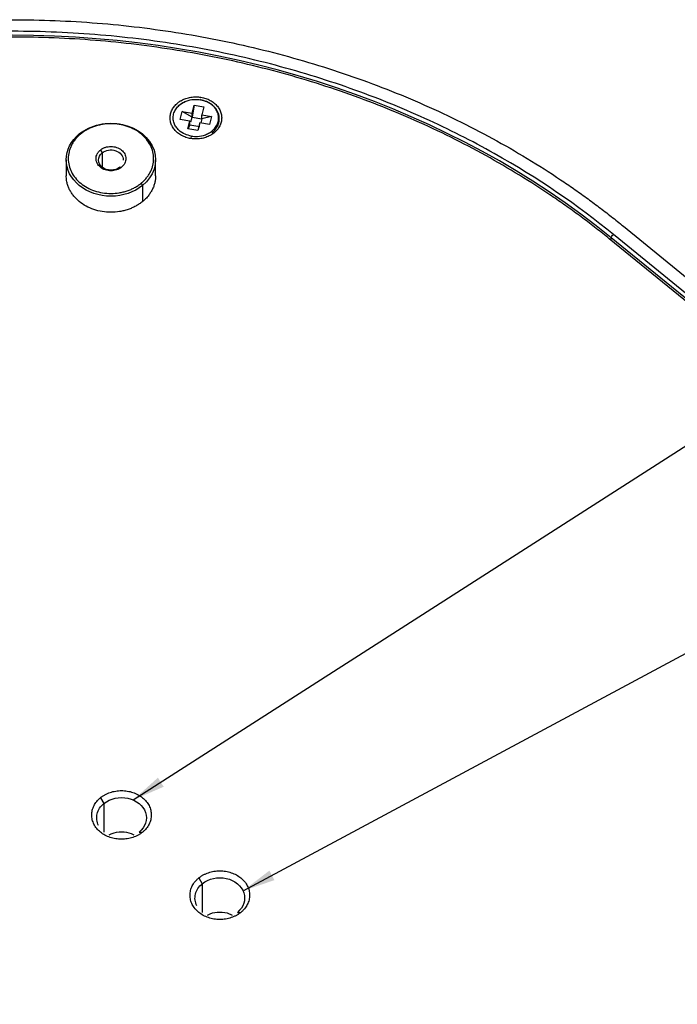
# Model space of a CAD drawing. Header units: millimetres. Extents: x 119 to 1138, y 29 to 774.
# Tile 38 of 53: x 756 to 823, y 150 to 249. Entities that reach past the tile are written whole.
import ezdxf

# ---------------------------------------------------------------- set-up
doc = ezdxf.new("R2010")
doc.units = ezdxf.units.MM
doc.dimstyles.new('SLDDIMSTYLE2', dxfattribs={"dimtxt": 0.18, "dimasz": 3.302, "dimexe": 0, "dimexo": 0.0625, "dimgap": 0, "dimtad": 0, "dimtih": 1, "dimtoh": 1, "dimdec": 0, "dimrnd": 1e-09, "dimzin": 0, "dimdsep": 46, "dimtxsty": 'Standard', "dimsah": 1, "dimcen": 0.09, "dimadec": 0, "dimazin": 0, "dimtfac": 3.302, "dimtdec": 0, "dimtofl": 0, "dimtmove": 0, "dimatfit": 3, "dimfxl": 1, "dimfrac": 2, "dimtolj": 1, "dimtzin": 0, "dimarcsym": 0})

msp = doc.modelspace()

# ---------------------------------------------------------------- linework, layer by layer
at = {"color": 7, "linetype": 'Continuous', "lineweight": 25}
for p, q in [((773.748, 239.792), (773.953, 240.592)), ((773.953, 240.592), (773.748, 239.388)), ((773.953, 240.592), (774.932, 240.424)), ((774.932, 240.424), (774.726, 239.625)), ((772.564, 239.161), (772.769, 239.96)), ((773.542, 238.993), (772.564, 239.161)), ((772.769, 239.96), (773.748, 239.792)), ((773.748, 239.388), (772.769, 239.96)), ((773.629, 238.927), (773.748, 239.388)), ((773.748, 239.388), (773.748, 239.792)), ((773.748, 239.388), (774.726, 239.221)), ((774.726, 239.221), (774.621, 238.809)), ((774.726, 239.625), (775.705, 239.457)), ((774.726, 239.221), (774.726, 239.625)), ((775.705, 239.457), (774.726, 239.221)), ((775.705, 239.457), (775.5, 238.658)), ((773.337, 238.194), (773.542, 238.993)), ((773.542, 238.589), (773.337, 238.194)), ((774.316, 238.027), (773.337, 238.194)), ((773.542, 238.589), (773.542, 238.993)), ((774.521, 238.422), (773.542, 238.589)), ((774.521, 238.826), (774.316, 238.027)), ((775.5, 238.658), (774.521, 238.826)), ((762.396, 237.692), (762.538, 237.692)), ((764.518, 236.075), (764.695, 235.787)), ((761.078, 235.094), (761.078, 233.478)), ((770.078, 233.478), (770.078, 235.094)), ((766.462, 234.343), (766.639, 234.343)), ((768.619, 232.727), (768.76, 232.496)), ((768.76, 232.496), (768.76, 230.879)), ((817.197, 228.397), (873.766, 182.206)), ((872.542, 181.049), (815.974, 227.239)), ((872.753, 181.379), (816.185, 227.57)), ((871.638, 181.508), (815.776, 227.121)), ((764.524, 170.826), (764.878, 170.249)), ((768.414, 167.362), (768.767, 167.362)), ((774.424, 162.743), (774.778, 162.165)), ((778.313, 159.279), (778.667, 159.278))]:
    msp.add_line(p, q, dxfattribs=at)
at = {"color": 8, "linetype": 'Continuous', "lineweight": 25}
for p, q in [((775.753, 237.826), (775.973, 237.808)), ((764.695, 235.787), (764.695, 234.343)), ((815.948, 226.98), (815.974, 227.239)), ((764.878, 170.249), (764.878, 167.362)), ((774.778, 162.165), (774.778, 159.279))]:
    msp.add_line(p, q, dxfattribs=at)
at = {"color": 7, "linetype": 'Continuous', "lineweight": 25}
for points, knots in [([(694.161, 127.932), (693.937, 128.115), (693.491, 128.482), (692.832, 129.039), (692.179, 129.602), (691.534, 130.17), (690.897, 130.744), (690.268, 131.324), (689.646, 131.909), (689.032, 132.5), (687.719, 133.792), (685.772, 135.829), (683.312, 138.681), (681.026, 141.628), (678.921, 144.663), (677, 147.779), (674.693, 152.03), (672.291, 157.51), (670.213, 164.283), (668.959, 171.19), (668.539, 178.164), (668.959, 185.139), (670.213, 192.046), (672.291, 198.819), (675.172, 205.394), (678.828, 211.706), (683.225, 217.695), (688.319, 223.303), (694.062, 228.477), (700.398, 233.167), (707.267, 237.326), (714.601, 240.916), (722.332, 243.901), (730.384, 246.254), (738.679, 247.95), (747.138, 248.975), (755.679, 249.318), (764.22, 248.975), (772.679, 247.95), (780.974, 246.254), (787.685, 244.293), (792.891, 242.409), (796.707, 240.84), (800.424, 239.121), (804.033, 237.255), (807.526, 235.246), (810.22, 233.529), (812.185, 232.186), (813.473, 231.27), (814.738, 230.333), (815.982, 229.377), (816.792, 228.724), (817.197, 228.397)], [0, 0, 0, 0, 0.003475, 0.006949, 0.010422, 0.013894, 0.017366, 0.020838, 0.024311, 0.027785, 0.03126, 0.046888, 0.062517, 0.078145, 0.093774, 0.109402, 0.125031, 0.156278, 0.187525, 0.218773, 0.25002, 0.281268, 0.312515, 0.343763, 0.37501, 0.406258, 0.437505, 0.468753, 0.5, 0.531248, 0.562495, 0.593743, 0.62499, 0.656238, 0.687485, 0.718732, 0.74998, 0.781227, 0.812475, 0.843722, 0.87497, 0.890598, 0.906227, 0.921855, 0.937484, 0.953112, 0.96874, 0.974995, 0.981245, 0.987495, 0.993746, 1, 1, 1, 1]), ([(816.185, 227.57), (812.62, 230.481), (808.604, 233.243), (801.945, 236.981), (799.621, 238.16), (794.78, 240.354), (792.264, 241.369), (787.066, 243.206), (784.383, 244.028), (778.887, 245.457), (776.073, 246.063), (770.352, 247.041), (767.446, 247.412), (761.586, 247.909), (758.633, 248.034), (752.725, 248.034), (749.772, 247.909), (743.912, 247.412), (741.005, 247.041), (735.285, 246.063), (732.471, 245.457), (726.974, 244.028), (724.292, 243.206), (719.094, 241.369), (716.578, 240.354), (711.737, 238.16), (709.412, 236.981), (702.754, 233.243), (698.738, 230.481), (695.173, 227.57)], [0, 0, 0, 0, 0.125, 0.125, 0.1875, 0.1875, 0.25, 0.25, 0.3125, 0.3125, 0.375, 0.375, 0.4375, 0.4375, 0.5, 0.5, 0.5625, 0.5625, 0.625, 0.625, 0.6875, 0.6875, 0.75, 0.75, 0.8125, 0.8125, 0.875, 0.875, 1, 1, 1, 1]), ([(815.776, 227.121), (815.557, 227.299), (815.118, 227.655), (814.452, 228.181), (813.779, 228.701), (813.099, 229.216), (812.412, 229.724), (811.718, 230.226), (811.018, 230.722), (810.311, 231.212), (808.765, 232.259), (806.328, 233.813), (802.916, 235.774), (799.39, 237.598), (795.759, 239.277), (792.032, 240.809), (786.946, 242.65), (780.39, 244.566), (772.286, 246.223), (764.023, 247.224), (755.679, 247.559), (747.335, 247.224), (739.071, 246.223), (730.968, 244.566), (723.102, 242.268), (715.55, 239.351), (708.385, 235.844), (701.675, 231.781), (695.485, 227.2), (689.875, 222.145), (684.898, 216.666), (680.604, 210.816), (677.032, 204.649), (674.217, 198.226), (672.188, 191.61), (670.962, 184.862), (670.552, 178.049), (670.962, 171.236), (672.188, 164.488), (674.217, 157.871), (676.563, 152.518), (678.817, 148.365), (680.694, 145.322), (682.751, 142.357), (684.984, 139.478), (687.386, 136.692), (689.441, 134.543), (691.048, 132.975), (692.144, 131.948), (693.265, 130.939), (694.408, 129.946), (695.19, 129.3), (695.582, 128.977)], [0, 0, 0, 0, 0.003475, 0.006949, 0.010422, 0.013894, 0.017366, 0.020838, 0.024311, 0.027785, 0.03126, 0.046888, 0.062517, 0.078145, 0.093774, 0.109402, 0.125031, 0.156278, 0.187525, 0.218773, 0.25002, 0.281268, 0.312515, 0.343763, 0.37501, 0.406258, 0.437505, 0.468753, 0.5, 0.531248, 0.562495, 0.593743, 0.62499, 0.656238, 0.687485, 0.718732, 0.74998, 0.781227, 0.812475, 0.843722, 0.87497, 0.890598, 0.906227, 0.921855, 0.937484, 0.953112, 0.96874, 0.974995, 0.981245, 0.987495, 0.993746, 1, 1, 1, 1]), ([(815.974, 227.239), (799.983, 240.296), (778.293, 247.632), (733.065, 247.632), (711.375, 240.296), (695.384, 227.239)], [0, 0, 0, 0, 0.5, 0.5, 1, 1, 1, 1]), ([(773.665, 237.482), (773.457, 237.532), (772.986, 237.647), (772.469, 237.994), (772.117, 238.398), (771.916, 238.791), (771.827, 239.234), (771.873, 239.696), (772.058, 240.134), (772.358, 240.511), (772.735, 240.805), (773.257, 241.06), (773.901, 241.208), (774.388, 241.158), (774.604, 241.136)], [0, 0, 0, 0, 0.090318, 0.204563, 0.27142, 0.343936, 0.420786, 0.5, 0.579214, 0.656064, 0.72858, 0.795437, 0.909682, 1, 1, 1, 1]), ([(772.296, 240.81), (772.326, 240.835), (772.387, 240.883), (772.484, 240.951), (772.585, 241.015), (772.724, 241.095), (772.907, 241.184), (773.215, 241.303), (773.624, 241.405), (774.134, 241.446), (774.645, 241.405), (775.136, 241.283), (775.588, 241.086), (775.985, 240.82), (776.31, 240.496), (776.552, 240.127), (776.701, 239.726), (776.751, 239.309), (776.701, 238.892), (776.577, 238.558), (776.431, 238.307), (776.299, 238.128), (776.148, 237.959), (776.031, 237.858), (775.973, 237.808)], [0, 0, 0, 0, 0.015663, 0.031287, 0.046912, 0.062574, 0.093852, 0.12513, 0.18761, 0.25009, 0.31257, 0.37505, 0.43753, 0.500009, 0.562489, 0.624969, 0.687449, 0.749929, 0.812409, 0.874889, 0.906167, 0.937444, 0.968722, 1, 1, 1, 1]), ([(774.619, 241.103), (774.397, 241.126), (773.892, 241.177), (773.229, 241.022), (772.7, 240.772), (772.474, 240.579), (772.363, 240.484)], [0, 0, 0, 0, 0.268553, 0.608249, 0.807041, 1, 1, 1, 1]), ([(773.665, 237.482), (773.88, 237.46), (774.368, 237.41), (775.012, 237.558), (775.533, 237.813), (775.911, 238.107), (776.211, 238.484), (776.395, 238.922), (776.442, 239.384), (776.353, 239.827), (776.151, 240.22), (775.799, 240.624), (775.282, 240.971), (774.811, 241.086), (774.604, 241.136)], [0, 0, 0, 0, 0.0903184, 0.2045632, 0.2714199, 0.3439362, 0.4207855, 0.5, 0.5792145, 0.6560638, 0.7285801, 0.7954368, 0.9096816, 1, 1, 1, 1]), ([(774.619, 241.103), (774.62, 241.111), (774.622, 241.127), (774.624, 241.149), (774.624, 241.167), (774.623, 241.177), (774.619, 241.178), (774.614, 241.17), (774.609, 241.156), (774.605, 241.142), (774.604, 241.136)], [0, 0, 0, 0, 0.107258, 0.228389, 0.360926, 0.5, 0.639074, 0.771611, 0.892742, 1, 1, 1, 1]), ([(775.753, 237.826), (775.82, 237.874), (776.029, 238.026), (776.278, 238.364), (776.472, 238.814), (776.519, 239.292), (776.427, 239.75), (776.219, 240.156), (775.855, 240.574), (775.321, 240.932), (774.834, 241.051), (774.619, 241.103)], [0, 0, 0, 0, 0.052153, 0.163181, 0.277626, 0.392071, 0.503099, 0.607867, 0.704458, 0.869513, 1, 1, 1, 1]), ([(775.973, 237.808), (775.942, 237.784), (775.881, 237.735), (775.784, 237.667), (775.684, 237.603), (775.545, 237.523), (775.362, 237.434), (775.054, 237.315), (774.645, 237.213), (774.134, 237.172), (773.624, 237.213), (773.133, 237.335), (772.681, 237.532), (772.284, 237.798), (771.959, 238.122), (771.717, 238.491), (771.568, 238.892), (771.518, 239.309), (771.568, 239.726), (771.692, 240.06), (771.838, 240.312), (771.969, 240.49), (772.12, 240.659), (772.237, 240.76), (772.296, 240.81)], [0, 0, 0, 0, 0.015663, 0.031287, 0.046912, 0.062574, 0.093852, 0.12513, 0.18761, 0.25009, 0.31257, 0.37505, 0.43753, 0.500009, 0.562489, 0.624969, 0.687449, 0.749929, 0.812409, 0.874889, 0.906167, 0.937444, 0.968722, 1, 1, 1, 1]), ([(762.396, 237.692), (763.533, 238.62), (765.19, 238.983), (768.296, 238.303), (769.509, 237.313), (770.341, 234.777), (769.897, 233.424), (768.76, 232.496)], [0, 0, 0, 0, 0.333333, 0.333333, 0.666667, 0.666667, 1, 1, 1, 1]), ([(768.619, 232.727), (768.668, 232.768), (768.766, 232.85), (768.904, 232.981), (769.034, 233.117), (769.196, 233.305), (769.377, 233.552), (769.557, 233.864), (769.7, 234.189), (769.837, 234.635), (769.906, 235.209), (769.823, 235.899), (769.577, 236.562), (769.177, 237.173), (768.639, 237.708), (767.983, 238.148), (767.235, 238.474), (766.423, 238.675), (765.578, 238.743), (764.874, 238.686), (764.328, 238.575), (763.93, 238.458), (763.548, 238.311), (763.186, 238.133), (762.845, 237.929), (762.64, 237.771), (762.538, 237.692)], [0, 0, 0, 0, 0.01566, 0.031283, 0.046905, 0.062565, 0.093838, 0.125111, 0.156384, 0.187657, 0.250128, 0.312598, 0.375069, 0.437539, 0.500009, 0.56248, 0.62495, 0.687421, 0.749891, 0.812362, 0.843635, 0.874908, 0.906181, 0.937454, 0.968727, 1, 1, 1, 1]), ([(768.76, 232.496), (767.916, 231.807), (766.772, 231.419), (764.385, 231.419), (763.24, 231.807), (761.553, 233.185), (761.078, 234.119), (761.078, 236.068), (761.553, 237.003), (762.396, 237.692)], [0, 0, 0, 0, 0.25, 0.25, 0.5, 0.5, 0.75, 0.75, 1, 1, 1, 1]), ([(762.538, 237.692), (762.489, 237.651), (762.391, 237.568), (762.253, 237.438), (762.123, 237.302), (761.961, 237.114), (761.78, 236.867), (761.599, 236.555), (761.457, 236.23), (761.32, 235.784), (761.251, 235.209), (761.334, 234.52), (761.58, 233.857), (761.98, 233.246), (762.518, 232.711), (763.174, 232.271), (763.922, 231.945), (764.734, 231.744), (765.578, 231.676), (766.282, 231.732), (766.829, 231.844), (767.227, 231.96), (767.609, 232.108), (767.971, 232.286), (768.312, 232.49), (768.517, 232.648), (768.619, 232.727)], [0, 0, 0, 0, 0.01566, 0.031283, 0.046905, 0.062565, 0.093838, 0.125111, 0.156384, 0.187657, 0.250128, 0.312598, 0.375069, 0.437539, 0.500009, 0.56248, 0.62495, 0.687421, 0.749891, 0.812362, 0.843635, 0.874908, 0.906181, 0.937454, 0.968727, 1, 1, 1, 1]), ([(773.665, 237.482), (773.663, 237.475), (773.66, 237.461), (773.655, 237.434), (773.65, 237.404), (773.646, 237.375), (773.644, 237.351), (773.645, 237.334), (773.646, 237.326), (773.648, 237.326), (773.649, 237.326)], [0, 0, 0, 0, 0.107258, 0.228389, 0.360926, 0.5, 0.639074, 0.771611, 0.892742, 1, 1, 1, 1]), ([(766.639, 234.343), (766.615, 234.325), (766.568, 234.288), (766.492, 234.237), (766.399, 234.182), (766.287, 234.127), (766.109, 234.059), (765.873, 234), (765.578, 233.977), (765.284, 234), (765.001, 234.07), (764.74, 234.184), (764.511, 234.338), (764.323, 234.525), (764.184, 234.738), (764.098, 234.969), (764.069, 235.209), (764.098, 235.45), (764.169, 235.643), (764.253, 235.788), (764.329, 235.891), (764.417, 235.988), (764.484, 236.046), (764.518, 236.075)], [0, 0, 0, 0, 0.020872, 0.041698, 0.06257, 0.093848, 0.125126, 0.187606, 0.250086, 0.312566, 0.375047, 0.437527, 0.500007, 0.562487, 0.624967, 0.687448, 0.749928, 0.812408, 0.874888, 0.906166, 0.937444, 0.968722, 1, 1, 1, 1]), ([(764.518, 236.075), (764.541, 236.094), (764.588, 236.131), (764.665, 236.182), (764.758, 236.236), (764.87, 236.291), (765.048, 236.36), (765.284, 236.418), (765.578, 236.442), (765.873, 236.418), (766.156, 236.348), (766.417, 236.234), (766.646, 236.081), (766.834, 235.894), (766.973, 235.681), (767.059, 235.45), (767.088, 235.209), (767.059, 234.969), (766.987, 234.776), (766.903, 234.631), (766.827, 234.528), (766.74, 234.431), (766.673, 234.372), (766.639, 234.343)], [0, 0, 0, 0, 0.020872, 0.041698, 0.06257, 0.093848, 0.125126, 0.187606, 0.250086, 0.312566, 0.375047, 0.437527, 0.500007, 0.562487, 0.624967, 0.687448, 0.749928, 0.812408, 0.874888, 0.906166, 0.937444, 0.968722, 1, 1, 1, 1]), ([(764.695, 235.787), (764.869, 235.93), (765.092, 236.027), (765.577, 236.105), (765.828, 236.085), (766.285, 235.931), (766.48, 235.8), (766.755, 235.464), (766.828, 235.267), (766.828, 235.065)], [0, 0, 0, 0, 0.25, 0.25, 0.5, 0.5, 0.75, 0.75, 1, 1, 1, 1]), ([(766.462, 234.343), (766.228, 234.152), (765.91, 234.044), (765.247, 234.044), (764.929, 234.152), (764.46, 234.535), (764.328, 234.794), (764.328, 235.336), (764.46, 235.595), (764.695, 235.787)], [0, 0, 0, 0, 0.25, 0.25, 0.5, 0.5, 0.75, 0.75, 1, 1, 1, 1]), ([(768.76, 230.879), (768.708, 230.837), (768.602, 230.753), (768.434, 230.636), (768.26, 230.525), (768.019, 230.387), (767.703, 230.232), (767.303, 230.077), (766.887, 229.956), (766.315, 229.839), (765.578, 229.779), (764.695, 229.85), (763.845, 230.061), (763.062, 230.403), (762.376, 230.862), (761.906, 231.33), (761.603, 231.743), (761.414, 232.069), (761.265, 232.409), (761.17, 232.721), (761.114, 232.998), (761.084, 233.237), (761.08, 233.397), (761.078, 233.478)], [0, 0, 0, 0, 0.020877, 0.041703, 0.062529, 0.083405, 0.125095, 0.166785, 0.208476, 0.250166, 0.333445, 0.416724, 0.500003, 0.583282, 0.666562, 0.749841, 0.791531, 0.833221, 0.874911, 0.916601, 0.944421, 0.97218, 1, 1, 1, 1]), ([(770.078, 233.478), (770.077, 233.417), (770.075, 233.297), (770.058, 233.117), (770.032, 232.938), (769.981, 232.701), (769.892, 232.409), (769.742, 232.069), (769.553, 231.743), (769.351, 231.467), (769.151, 231.239), (768.965, 231.053), (768.829, 230.937), (768.76, 230.879)], [0, 0, 0, 0, 0.0625862, 0.1250213, 0.1874564, 0.2500426, 0.3750262, 0.5000098, 0.6249934, 0.7499769, 0.8333777, 0.9165993, 1, 1, 1, 1]), ([(815.974, 227.239), (815.978, 227.282), (816.001, 227.344), (816.082, 227.471), (816.137, 227.531), (816.185, 227.57)], [0, 0, 0, 0, 0.5, 0.5, 1, 1, 1, 1]), ([(768.767, 167.362), (768.732, 167.334), (768.661, 167.278), (768.55, 167.2), (768.434, 167.126), (768.273, 167.033), (768.062, 166.93), (767.707, 166.793), (767.235, 166.676), (766.646, 166.629), (766.057, 166.676), (765.49, 166.816), (764.968, 167.044), (764.511, 167.351), (764.135, 167.724), (763.856, 168.15), (763.684, 168.613), (763.626, 169.094), (763.684, 169.575), (763.828, 169.961), (763.996, 170.251), (764.148, 170.457), (764.322, 170.651), (764.457, 170.768), (764.524, 170.826)], [0, 0, 0, 0, 0.015663, 0.031287, 0.046912, 0.062574, 0.093852, 0.12513, 0.18761, 0.25009, 0.31257, 0.37505, 0.43753, 0.500009, 0.562489, 0.624969, 0.687449, 0.749929, 0.812409, 0.874889, 0.906167, 0.937444, 0.968722, 1, 1, 1, 1]), ([(764.524, 170.826), (764.56, 170.854), (764.63, 170.91), (764.742, 170.988), (764.858, 171.062), (765.019, 171.155), (765.229, 171.258), (765.584, 171.395), (766.057, 171.512), (766.646, 171.559), (767.235, 171.512), (767.801, 171.372), (768.323, 171.144), (768.781, 170.837), (769.156, 170.464), (769.435, 170.037), (769.607, 169.575), (769.665, 169.094), (769.607, 168.613), (769.464, 168.227), (769.296, 167.937), (769.144, 167.731), (768.97, 167.537), (768.835, 167.42), (768.767, 167.362)], [0, 0, 0, 0, 0.015663, 0.031287, 0.046912, 0.062574, 0.093852, 0.12513, 0.18761, 0.25009, 0.31257, 0.37505, 0.43753, 0.500009, 0.562489, 0.624969, 0.687449, 0.749929, 0.812409, 0.874889, 0.906167, 0.937444, 0.968722, 1, 1, 1, 1]), ([(764.878, 170.249), (765.51, 170.764), (766.43, 170.966), (768.155, 170.588), (768.829, 170.038), (769.292, 168.629), (769.045, 167.877), (768.414, 167.362)], [0, 0, 0, 0, 0.3333333, 0.3333333, 0.6666667, 0.6666667, 1, 1, 1, 1]), ([(764.336, 168.024), (764.147, 168.397), (764.097, 168.808), (764.29, 169.6), (764.528, 169.963), (764.878, 170.249)], [0, 0, 0, 0, 0.5, 0.5, 1, 1, 1, 1]), ([(765.407, 167.073), (765.499, 167.129), (765.855, 167.342), (766.646, 167.413), (767.437, 167.342), (767.793, 167.129), (767.885, 167.073)], [0, 0, 0, 0, 0.129147, 0.5, 0.870853, 1, 1, 1, 1]), ([(778.667, 159.278), (778.631, 159.25), (778.561, 159.195), (778.449, 159.116), (778.333, 159.042), (778.173, 158.95), (777.962, 158.847), (777.607, 158.71), (777.134, 158.593), (776.545, 158.545), (775.956, 158.593), (775.39, 158.733), (774.868, 158.961), (774.41, 159.267), (774.035, 159.641), (773.756, 160.067), (773.584, 160.53), (773.526, 161.011), (773.584, 161.492), (773.727, 161.877), (773.895, 162.167), (774.047, 162.374), (774.222, 162.568), (774.357, 162.684), (774.424, 162.743)], [0, 0, 0, 0, 0.015663, 0.031287, 0.046912, 0.062574, 0.093852, 0.12513, 0.18761, 0.25009, 0.31257, 0.37505, 0.43753, 0.500009, 0.562489, 0.624969, 0.687449, 0.749929, 0.812409, 0.874889, 0.906167, 0.937444, 0.968722, 1, 1, 1, 1]), ([(774.424, 162.743), (774.459, 162.771), (774.53, 162.827), (774.641, 162.905), (774.757, 162.979), (774.918, 163.071), (775.129, 163.175), (775.484, 163.312), (775.956, 163.429), (776.545, 163.476), (777.134, 163.429), (777.701, 163.288), (778.223, 163.061), (778.68, 162.754), (779.056, 162.38), (779.335, 161.954), (779.507, 161.492), (779.565, 161.011), (779.507, 160.53), (779.363, 160.144), (779.195, 159.854), (779.043, 159.648), (778.869, 159.453), (778.734, 159.337), (778.667, 159.278)], [0, 0, 0, 0, 0.0156625, 0.0312872, 0.0469119, 0.0625745, 0.0938523, 0.1251301, 0.18761, 0.2500899, 0.3125698, 0.3750497, 0.4375295, 0.5000094, 0.5624893, 0.6249692, 0.6874491, 0.749929, 0.8124089, 0.8748888, 0.9061666, 0.9374444, 0.9687222, 1, 1, 1, 1]), ([(774.778, 162.165), (775.409, 162.681), (776.33, 162.882), (778.055, 162.505), (778.729, 161.955), (779.191, 160.546), (778.945, 159.794), (778.313, 159.279)], [0, 0, 0, 0, 0.3333333, 0.3333333, 0.6666667, 0.6666667, 1, 1, 1, 1]), ([(774.236, 159.941), (774.046, 160.314), (773.997, 160.724), (774.19, 161.516), (774.428, 161.88), (774.778, 162.165)], [0, 0, 0, 0, 0.5, 0.5, 1, 1, 1, 1]), ([(775.306, 158.99), (775.398, 159.045), (775.754, 159.259), (776.545, 159.33), (777.336, 159.259), (777.692, 159.045), (777.784, 158.99)], [0, 0, 0, 0, 0.129147, 0.5, 0.870853, 1, 1, 1, 1])]:
    msp.add_open_spline(points, degree=3, knots=knots, dxfattribs=at)

# ---------------------------------------------------------------- leaders
at = {"color": 7, "linetype": 'Continuous', "lineweight": 0}
for points in [[(767.822, 170.606), (890.281, 249.083)], [(778.884, 161.444), (896.509, 224.541)]]:
    msp.add_leader(points, dimstyle='SLDDIMSTYLE2', dxfattribs=at)

doc.saveas('drawing.dxf')
